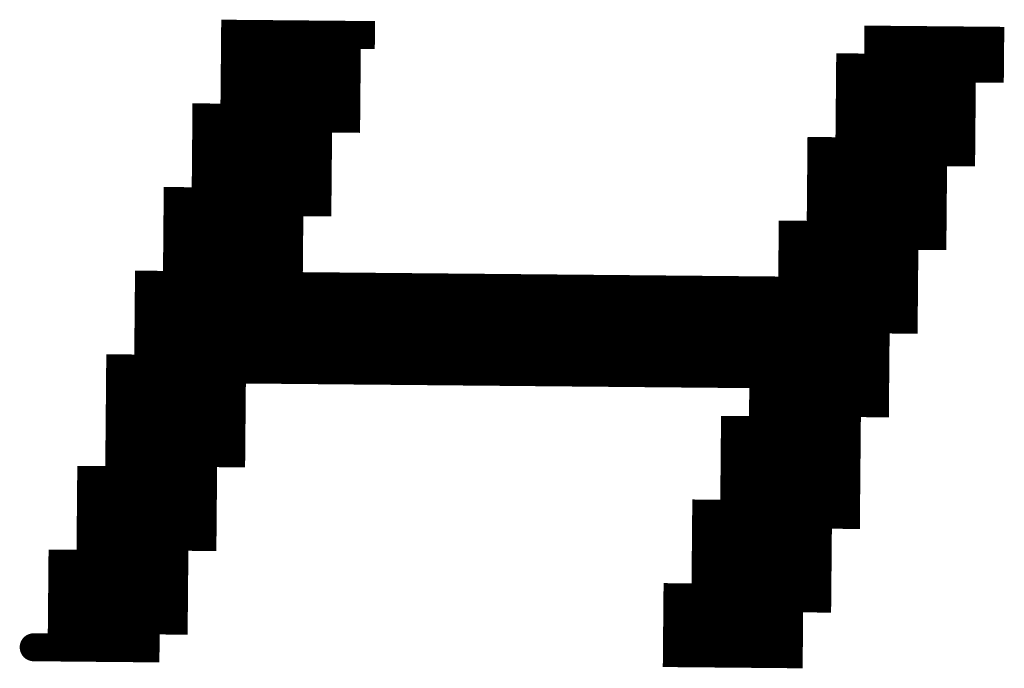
# Model space of a CAD drawing. Extents: x 63 to 129, y -4 to 99.
# Tile 28 of 69: x 77.182 to 78.077, y 7.379 to 7.968. Entities that reach past the tile are written whole.
import ezdxf

# ---------------------------------------------------------------- set-up
doc = ezdxf.new("R2010")
doc.units = 0
doc.layers.get('0').update_dxf_attribs({"linetype": 'CONTINUOUS'})
doc.layers.add('2D_LINE_29', color=112, linetype='CONTINUOUS')

# ---------------------------------------------------------------- blocks, each defined once
blk = doc.blocks.new('SMOOTH_0$0254')
at = {"const_width": 0.0127}
blk.add_lwpolyline([(-0.00635, 0, 1), (0.00635, 0, 1)], format="xyb", close=True, dxfattribs=at)
blk = doc.blocks.new('DRAWING_670')
at = {"layer": '2D_LINE_29', "const_width": 0.0254}
blk.add_lwpolyline([(0, 0), (-0.0254, -0.00023), (-0.0508, -0.00047), (-0.0762, -0.0007), (-0.1016, -0.00093)], dxfattribs=at)
at = {"layer": '2D_LINE_29'}
for p in [(-0.0254, -0.00023), (0, 0)]:
    blk.add_blockref('SMOOTH_0$0254', p, dxfattribs=at)
blk = doc.blocks.new('DRAWING_687')
at = {"layer": '2D_LINE_29', "const_width": 0.0254}
blk.add_lwpolyline([(0, 0), (-0.0254, -0.00023), (-0.0508, -0.00047), (-0.0762, -0.0007), (-0.1016, -0.00093)], dxfattribs=at)
at = {"layer": '2D_LINE_29'}
for p in [(-0.0254, -0.00023), (0, 0)]:
    blk.add_blockref('SMOOTH_0$0254', p, dxfattribs=at)
blk = doc.blocks.new('DRAWING_738')
at = {"layer": '2D_LINE_29', "const_width": 0.0254}
blk.add_lwpolyline([(0, 0), (-0.0254, -0.00023), (-0.0508, -0.00047), (-0.0762, -0.0007), (-0.1016, -0.00093)], dxfattribs=at)
at = {"layer": '2D_LINE_29'}
for p in [(-0.0254, -0.00023), (0, 0)]:
    blk.add_blockref('SMOOTH_0$0254', p, dxfattribs=at)
blk = doc.blocks.new('DRAWING_762')
at = {"layer": '2D_LINE_29', "const_width": 0.0254}
blk.add_lwpolyline([(0, 0), (-0.0254, -0.00023), (-0.0508, -0.00047), (-0.0762, -0.0007), (-0.1016, -0.00093)], dxfattribs=at)
at = {"layer": '2D_LINE_29'}
for p in [(-0.0254, -0.00023), (0, 0)]:
    blk.add_blockref('SMOOTH_0$0254', p, dxfattribs=at)
blk = doc.blocks.new('DRAWING_773')
at = {"layer": '2D_LINE_29', "const_width": 0.0254}
blk.add_lwpolyline([(0, 0), (-0.0254, -0.00023), (-0.0508, -0.00047), (-0.0762, -0.0007), (-0.1016, -0.00093)], dxfattribs=at)
at = {"layer": '2D_LINE_29'}
for p in [(-0.0254, -0.00023), (0, 0)]:
    blk.add_blockref('SMOOTH_0$0254', p, dxfattribs=at)
blk = doc.blocks.new('DRAWING_774')
at = {"layer": '2D_LINE_29', "const_width": 0.0254}
blk.add_lwpolyline([(0, 0), (-0.0254, -0.00023), (-0.0508, -0.00047), (-0.0762, -0.0007), (-0.1016, -0.00093)], dxfattribs=at)
at = {"layer": '2D_LINE_29'}
for p in [(-0.0254, -0.00023), (0, 0)]:
    blk.add_blockref('SMOOTH_0$0254', p, dxfattribs=at)
blk = doc.blocks.new('DRAWING_785')
at = {"layer": '2D_LINE_29', "const_width": 0.0254}
blk.add_lwpolyline([(0, 0), (-0.0254, -0.00023), (-0.0508, -0.00047), (-0.0762, -0.0007), (-0.1016, -0.00093)], dxfattribs=at)
at = {"layer": '2D_LINE_29'}
for p in [(-0.0254, -0.00023), (0, 0)]:
    blk.add_blockref('SMOOTH_0$0254', p, dxfattribs=at)
blk = doc.blocks.new('DRAWING_799')
at = {"layer": '2D_LINE_29', "const_width": 0.0254}
blk.add_lwpolyline([(0, 0), (-0.0254, -0.00023), (-0.0508, -0.00047), (-0.0762, -0.0007), (-0.1016, -0.00093)], dxfattribs=at)
at = {"layer": '2D_LINE_29'}
for p in [(-0.0254, -0.00023), (0, 0)]:
    blk.add_blockref('SMOOTH_0$0254', p, dxfattribs=at)
blk = doc.blocks.new('DRAWING_810')
at = {"layer": '2D_LINE_29', "const_width": 0.0254}
blk.add_lwpolyline([(0, 0), (-0.0254, -0.00023), (-0.0508, -0.00047), (-0.0762, -0.0007), (-0.1016, -0.00093)], dxfattribs=at)
at = {"layer": '2D_LINE_29'}
for p in [(-0.0254, -0.00023), (0, 0)]:
    blk.add_blockref('SMOOTH_0$0254', p, dxfattribs=at)
blk = doc.blocks.new('DRAWING_811')
at = {"layer": '2D_LINE_29', "const_width": 0.0254}
blk.add_lwpolyline([(0, 0), (-0.0254, -0.00023), (-0.0508, -0.00047), (-0.0762, -0.0007), (-0.1016, -0.00093)], dxfattribs=at)
at = {"layer": '2D_LINE_29'}
for p in [(-0.0254, -0.00023), (0, 0)]:
    blk.add_blockref('SMOOTH_0$0254', p, dxfattribs=at)
blk = doc.blocks.new('DRAWING_833')
at = {"layer": '2D_LINE_29', "const_width": 0.0254}
blk.add_lwpolyline([(0, 0), (-0.0254, -0.00023), (-0.0508, -0.00047), (-0.0762, -0.0007), (-0.1016, -0.00093), (-0.12699, -0.00116), (-0.15239, -0.0014), (-0.17779, -0.00163), (-0.20319, -0.00186), (-0.22859, -0.0021), (-0.25399, -0.00233), (-0.27939, -0.00256), (-0.30479, -0.0028), (-0.33019, -0.00303), (-0.35559, -0.00326), (-0.38098, -0.0035), (-0.40638, -0.00373), (-0.43178, -0.00396), (-0.45718, -0.00419), (-0.48258, -0.00443), (-0.50798, -0.00466), (-0.53338, -0.00489), (-0.55878, -0.00513), (-0.58418, -0.00536), (-0.60957, -0.00559), (-0.63497, -0.00583), (-0.66037, -0.00606), (-0.68577, -0.00629), (-0.686, 0.01911), (-0.68624, 0.04451), (-0.68647, 0.06991), (-0.6867, 0.0953), (-0.68694, 0.1207), (-0.68717, 0.1461), (-0.6874, 0.1715), (-0.68764, 0.1969), (-0.68787, 0.2223), (-0.6881, 0.2477)], dxfattribs=at)
at = {"layer": '2D_LINE_29'}
for p in [(-0.0254, -0.00023), (0, 0)]:
    blk.add_blockref('SMOOTH_0$0254', p, dxfattribs=at)
blk = doc.blocks.new('DRAWING_843')
at = {"layer": '2D_LINE_29', "const_width": 0.0254}
blk.add_lwpolyline([(0, 0), (-0.0254, -0.00023), (-0.0508, -0.00047), (-0.0762, -0.0007), (-0.1016, -0.00093), (-0.12699, -0.00117), (-0.15239, -0.0014), (-0.17779, -0.00163), (-0.20319, -0.00186), (-0.22859, -0.0021), (-0.25399, -0.00233), (-0.27939, -0.00256), (-0.30479, -0.0028), (-0.33019, -0.00303), (-0.35558, -0.00326), (-0.38098, -0.0035), (-0.40638, -0.00373), (-0.43178, -0.00396), (-0.45718, -0.00419), (-0.48258, -0.00443), (-0.50798, -0.00466), (-0.53338, -0.00489), (-0.55878, -0.00513), (-0.58418, -0.00536), (-0.60957, -0.00559), (-0.63497, -0.00583), (-0.66037, -0.00606)], dxfattribs=at)
at = {"layer": '2D_LINE_29'}
for p in [(-0.0254, -0.00023), (0, 0)]:
    blk.add_blockref('SMOOTH_0$0254', p, dxfattribs=at)
blk = doc.blocks.new('DRAWING_854')
at = {"layer": '2D_LINE_29', "const_width": 0.0254}
blk.add_lwpolyline([(0, 0), (-0.00023, 0.0254), (-0.00047, 0.0508), (-0.0007, 0.0762), (-0.00093, 0.1016), (-0.00117, 0.12699), (-0.0014, 0.15239), (-0.00163, 0.17779), (-0.00186, 0.20319), (-0.0021, 0.22859), (-0.00233, 0.25399), (-0.00256, 0.27939), (-0.0028, 0.30479)], dxfattribs=at)
at = {"layer": '2D_LINE_29'}
for p in [(-0.00023, 0.0254), (0, 0)]:
    blk.add_blockref('SMOOTH_0$0254', p, dxfattribs=at)
blk = doc.blocks.new('DRAWING_855')
at = {"layer": '2D_LINE_29', "const_width": 0.0254}
blk.add_lwpolyline([(0, 0), (-0.00023, 0.0254), (-0.00047, 0.0508), (-0.0007, 0.0762), (-0.00093, 0.1016), (-0.00117, 0.12699), (-0.0014, 0.15239), (-0.00163, 0.17779), (-0.00186, 0.20319), (-0.0021, 0.22859), (-0.00233, 0.25399), (-0.00256, 0.27939), (-0.0028, 0.30479)], dxfattribs=at)
at = {"layer": '2D_LINE_29'}
for p in [(-0.00023, 0.0254), (0, 0)]:
    blk.add_blockref('SMOOTH_0$0254', p, dxfattribs=at)
blk = doc.blocks.new('DRAWING_856')
at = {"layer": '2D_LINE_29', "const_width": 0.0254}
blk.add_lwpolyline([(0, 0), (-0.00023, 0.0254), (-0.00047, 0.0508), (-0.0007, 0.0762)], dxfattribs=at)
at = {"layer": '2D_LINE_29'}
for p in [(-0.00023, 0.0254), (0, 0)]:
    blk.add_blockref('SMOOTH_0$0254', p, dxfattribs=at)
blk = doc.blocks.new('DRAWING_857')
at = {"layer": '2D_LINE_29', "const_width": 0.0254}
blk.add_lwpolyline([(0, 0), (-0.00023, 0.0254), (-0.00047, 0.0508), (-0.0007, 0.0762)], dxfattribs=at)
at = {"layer": '2D_LINE_29'}
for p in [(-0.00023, 0.0254), (0, 0)]:
    blk.add_blockref('SMOOTH_0$0254', p, dxfattribs=at)
blk = doc.blocks.new('DRAWING_858')
at = {"layer": '2D_LINE_29', "const_width": 0.0254}
blk.add_lwpolyline([(0, 0), (-0.00023, 0.0254), (-0.00047, 0.0508), (-0.0007, 0.0762)], dxfattribs=at)
at = {"layer": '2D_LINE_29'}
for p in [(-0.00023, 0.0254), (0, 0)]:
    blk.add_blockref('SMOOTH_0$0254', p, dxfattribs=at)
blk = doc.blocks.new('DRAWING_859')
at = {"layer": '2D_LINE_29', "const_width": 0.0254}
blk.add_lwpolyline([(0, 0), (-0.00023, 0.0254), (-0.00047, 0.0508), (-0.0007, 0.0762)], dxfattribs=at)
at = {"layer": '2D_LINE_29'}
for p in [(-0.00023, 0.0254), (0, 0)]:
    blk.add_blockref('SMOOTH_0$0254', p, dxfattribs=at)
blk = doc.blocks.new('DRAWING_860')
at = {"layer": '2D_LINE_29', "const_width": 0.0254}
blk.add_lwpolyline([(0, 0), (-0.00023, 0.0254), (-0.00047, 0.0508), (-0.0007, 0.0762)], dxfattribs=at)
at = {"layer": '2D_LINE_29'}
for p in [(-0.00023, 0.0254), (0, 0)]:
    blk.add_blockref('SMOOTH_0$0254', p, dxfattribs=at)
blk = doc.blocks.new('DRAWING_861')
at = {"layer": '2D_LINE_29', "const_width": 0.0254}
blk.add_lwpolyline([(0, 0), (-0.00023, 0.0254), (-0.00047, 0.0508), (-0.0007, 0.0762)], dxfattribs=at)
at = {"layer": '2D_LINE_29'}
for p in [(-0.00023, 0.0254), (0, 0)]:
    blk.add_blockref('SMOOTH_0$0254', p, dxfattribs=at)
blk = doc.blocks.new('DRAWING_862')
at = {"layer": '2D_LINE_29', "const_width": 0.0254}
blk.add_lwpolyline([(0, 0), (-0.00023, 0.0254), (-0.00047, 0.0508), (-0.0007, 0.0762)], dxfattribs=at)
at = {"layer": '2D_LINE_29'}
for p in [(-0.00023, 0.0254), (0, 0)]:
    blk.add_blockref('SMOOTH_0$0254', p, dxfattribs=at)
blk = doc.blocks.new('DRAWING_863')
at = {"layer": '2D_LINE_29', "const_width": 0.0254}
blk.add_lwpolyline([(0, 0), (-0.00023, 0.0254), (-0.00047, 0.0508), (-0.0007, 0.0762)], dxfattribs=at)
at = {"layer": '2D_LINE_29'}
for p in [(-0.00023, 0.0254), (0, 0)]:
    blk.add_blockref('SMOOTH_0$0254', p, dxfattribs=at)
blk = doc.blocks.new('DRAWING_864')
at = {"layer": '2D_LINE_29', "const_width": 0.0254}
blk.add_lwpolyline([(0, 0), (-0.00023, 0.0254), (-0.00047, 0.0508), (-0.0007, 0.0762)], dxfattribs=at)
at = {"layer": '2D_LINE_29'}
for p in [(-0.00023, 0.0254), (0, 0)]:
    blk.add_blockref('SMOOTH_0$0254', p, dxfattribs=at)
blk = doc.blocks.new('DRAWING_865')
at = {"layer": '2D_LINE_29', "const_width": 0.0254}
blk.add_lwpolyline([(0, 0), (-0.00023, 0.0254), (-0.00047, 0.0508), (-0.0007, 0.0762)], dxfattribs=at)
at = {"layer": '2D_LINE_29'}
for p in [(-0.00023, 0.0254), (0, 0)]:
    blk.add_blockref('SMOOTH_0$0254', p, dxfattribs=at)
blk = doc.blocks.new('DRAWING_866')
at = {"layer": '2D_LINE_29', "const_width": 0.0254}
blk.add_lwpolyline([(0, 0), (-0.00023, 0.0254), (-0.00047, 0.0508), (-0.0007, 0.0762)], dxfattribs=at)
at = {"layer": '2D_LINE_29'}
for p in [(-0.00023, 0.0254), (0, 0)]:
    blk.add_blockref('SMOOTH_0$0254', p, dxfattribs=at)
blk = doc.blocks.new('DRAWING_867')
at = {"layer": '2D_LINE_29', "const_width": 0.0254}
blk.add_lwpolyline([(0, 0), (-0.00023, 0.0254), (-0.00047, 0.0508), (-0.0007, 0.0762)], dxfattribs=at)
at = {"layer": '2D_LINE_29'}
for p in [(-0.00023, 0.0254), (0, 0)]:
    blk.add_blockref('SMOOTH_0$0254', p, dxfattribs=at)
blk = doc.blocks.new('DRAWING_868')
at = {"layer": '2D_LINE_29', "const_width": 0.0254}
blk.add_lwpolyline([(0, 0), (-0.00023, 0.0254), (-0.00047, 0.0508), (-0.0007, 0.0762)], dxfattribs=at)
at = {"layer": '2D_LINE_29'}
for p in [(-0.00023, 0.0254), (0, 0)]:
    blk.add_blockref('SMOOTH_0$0254', p, dxfattribs=at)
blk = doc.blocks.new('DRAWING_869')
at = {"layer": '2D_LINE_29', "const_width": 0.0254}
blk.add_lwpolyline([(0, 0), (-0.00023, 0.0254), (-0.00047, 0.0508), (-0.0007, 0.0762)], dxfattribs=at)
at = {"layer": '2D_LINE_29'}
for p in [(-0.00023, 0.0254), (0, 0)]:
    blk.add_blockref('SMOOTH_0$0254', p, dxfattribs=at)
blk = doc.blocks.new('DRAWING_870')
at = {"layer": '2D_LINE_29', "const_width": 0.0254}
blk.add_lwpolyline([(0, 0), (-0.00023, 0.0254), (-0.00047, 0.0508), (-0.0007, 0.0762)], dxfattribs=at)
at = {"layer": '2D_LINE_29'}
for p in [(-0.00023, 0.0254), (0, 0)]:
    blk.add_blockref('SMOOTH_0$0254', p, dxfattribs=at)
blk = doc.blocks.new('DRAWING_871')
at = {"layer": '2D_LINE_29', "const_width": 0.0254}
blk.add_lwpolyline([(0, 0), (-0.00023, 0.0254), (-0.00047, 0.0508), (-0.0007, 0.0762)], dxfattribs=at)
at = {"layer": '2D_LINE_29'}
for p in [(-0.00023, 0.0254), (0, 0)]:
    blk.add_blockref('SMOOTH_0$0254', p, dxfattribs=at)
blk = doc.blocks.new('DRAWING_905')
at = {"layer": '2D_LINE_29', "const_width": 0.0254}
blk.add_lwpolyline([(0, 0), (-0.0254, -0.00023), (-0.02563, 0.02517), (-0.05103, 0.02493), (-0.07643, 0.0247), (-0.10183, 0.02447), (-0.12723, 0.02423), (-0.15263, 0.024), (-0.17803, 0.02377), (-0.20342, 0.02353), (-0.22882, 0.0233), (-0.25422, 0.02307), (-0.27962, 0.02284), (-0.30502, 0.0226), (-0.33042, 0.02237), (-0.35582, 0.02214), (-0.38122, 0.0219), (-0.40662, 0.02167), (-0.43202, 0.02144), (-0.45741, 0.0212), (-0.48281, 0.02097), (-0.50821, 0.02074), (-0.53361, 0.02051), (-0.55901, 0.02027), (-0.58441, 0.02004), (-0.60981, 0.01981), (-0.63521, 0.01957), (-0.66061, 0.01934), (-0.686, 0.01911)], dxfattribs=at)
at = {"layer": '2D_LINE_29'}
for p in [(-0.05103, 0.02493), (-0.02563, 0.02517), (-0.0254, -0.00023), (0, 0)]:
    blk.add_blockref('SMOOTH_0$0254', p, dxfattribs=at)
blk = doc.blocks.new('DRAWING_906')
at = {"layer": '2D_LINE_29', "const_width": 0.0254}
blk.add_lwpolyline([(0, 0), (-0.0254, -0.00023), (-0.0508, -0.00047), (-0.0762, -0.0007), (-0.1016, -0.00093), (-0.10183, 0.02447), (-0.10206, 0.04987), (-0.1023, 0.07526), (-0.10253, 0.10066), (-0.10276, 0.12606), (-0.10299, 0.15146), (-0.10323, 0.17686), (-0.10346, 0.20226), (-0.10369, 0.22766), (-0.10393, 0.25306), (-0.10416, 0.27846), (-0.07876, 0.27869)], dxfattribs=at)
at = {"layer": '2D_LINE_29'}
for p in [(-0.0254, -0.00023), (0, 0)]:
    blk.add_blockref('SMOOTH_0$0254', p, dxfattribs=at)
blk = doc.blocks.new('DRAWING_923')
at = {"layer": '2D_LINE_29', "const_width": 0.0254}
blk.add_lwpolyline([(0, 0), (-0.0254, -0.00023), (-0.02563, 0.02517), (-0.05103, 0.02493), (-0.07643, 0.0247), (-0.10183, 0.02447)], dxfattribs=at)
at = {"layer": '2D_LINE_29'}
for p in [(-0.05103, 0.02493), (-0.02563, 0.02517), (-0.0254, -0.00023), (0, 0)]:
    blk.add_blockref('SMOOTH_0$0254', p, dxfattribs=at)
blk = doc.blocks.new('DRAWING_933')
at = {"layer": '2D_LINE_29', "const_width": 0.0254}
blk.add_lwpolyline([(0, 0), (-0.0254, -0.00023), (-0.02563, 0.02517), (-0.05103, 0.02493), (-0.07643, 0.0247), (-0.10183, 0.02447)], dxfattribs=at)
at = {"layer": '2D_LINE_29'}
for p in [(-0.05103, 0.02493), (-0.02563, 0.02517), (-0.0254, -0.00023), (0, 0)]:
    blk.add_blockref('SMOOTH_0$0254', p, dxfattribs=at)
blk = doc.blocks.new('DRAWING_934')
at = {"layer": '2D_LINE_29', "const_width": 0.0254}
blk.add_lwpolyline([(0, 0), (-0.0254, -0.00023), (-0.0508, -0.00047), (-0.0762, -0.0007), (-0.1016, -0.00093)], dxfattribs=at)
at = {"layer": '2D_LINE_29'}
for p in [(-0.0254, -0.00023), (0, 0)]:
    blk.add_blockref('SMOOTH_0$0254', p, dxfattribs=at)
blk = doc.blocks.new('DRAWING_960')
at = {"layer": '2D_LINE_29', "const_width": 0.0254}
blk.add_lwpolyline([(0, 0), (-0.0254, -0.00023), (-0.0508, -0.00047), (-0.0762, -0.0007), (-0.1016, -0.00093)], dxfattribs=at)
at = {"layer": '2D_LINE_29'}
for p in [(-0.0254, -0.00023), (0, 0)]:
    blk.add_blockref('SMOOTH_0$0254', p, dxfattribs=at)
blk = doc.blocks.new('DRAWING_971')
at = {"layer": '2D_LINE_29', "const_width": 0.0254}
blk.add_lwpolyline([(0, 0), (-0.0254, -0.00023), (-0.0508, -0.00047), (-0.0762, -0.0007), (-0.1016, -0.00093)], dxfattribs=at)
at = {"layer": '2D_LINE_29'}
for p in [(-0.0254, -0.00023), (0, 0)]:
    blk.add_blockref('SMOOTH_0$0254', p, dxfattribs=at)
blk = doc.blocks.new('DRAWING_981')
at = {"layer": '2D_LINE_29', "const_width": 0.0254}
blk.add_lwpolyline([(0, 0), (-0.0254, -0.00023), (-0.0508, -0.00047), (-0.0762, -0.0007), (-0.1016, -0.00093), (-0.10183, 0.02447), (-0.10206, 0.04987), (-0.10229, 0.07526), (-0.10253, 0.10066), (-0.10276, 0.12606), (-0.10299, 0.15146), (-0.10323, 0.17686), (-0.10346, 0.20226), (-0.10369, 0.22766), (-0.10393, 0.25306), (-0.10416, 0.27846), (-0.10439, 0.30386), (-0.10463, 0.32925), (-0.10486, 0.35465), (-0.10509, 0.38005), (-0.13049, 0.37982), (-0.13072, 0.40522), (-0.13096, 0.43062), (-0.13119, 0.45602), (-0.25818, 0.45485)], dxfattribs=at)
at = {"layer": '2D_LINE_29'}
for p in [(-0.0254, -0.00023), (0, 0)]:
    blk.add_blockref('SMOOTH_0$0254', p, dxfattribs=at)
blk = doc.blocks.new('DRAWING_982')
at = {"layer": '2D_LINE_29', "const_width": 0.0254}
blk.add_lwpolyline([(0, 0), (-0.0254, -0.00023), (-0.0508, -0.00047), (-0.0762, -0.0007), (-0.1016, -0.00093)], dxfattribs=at)
at = {"layer": '2D_LINE_29'}
for p in [(-0.0254, -0.00023), (0, 0)]:
    blk.add_blockref('SMOOTH_0$0254', p, dxfattribs=at)
blk = doc.blocks.new('DRAWING_990')
at = {"layer": '2D_LINE_29', "const_width": 0.0254}
blk.add_lwpolyline([(0, 0), (-0.0254, -0.00023), (-0.0508, -0.00047), (-0.0762, -0.0007), (-0.1016, -0.00093)], dxfattribs=at)
at = {"layer": '2D_LINE_29'}
for p in [(-0.0254, -0.00023), (0, 0)]:
    blk.add_blockref('SMOOTH_0$0254', p, dxfattribs=at)
blk = doc.blocks.new('DRAWING_1002')
at = {"layer": '2D_LINE_29', "const_width": 0.0254}
blk.add_lwpolyline([(0, 0), (-0.0254, -0.00023), (-0.02563, 0.02517), (-0.05103, 0.02493), (-0.07643, 0.0247), (-0.10183, 0.02447)], dxfattribs=at)
at = {"layer": '2D_LINE_29'}
for p in [(-0.05103, 0.02493), (-0.02563, 0.02517), (-0.0254, -0.00023), (0, 0)]:
    blk.add_blockref('SMOOTH_0$0254', p, dxfattribs=at)
blk = doc.blocks.new('DRAWING_1011')
at = {"layer": '2D_LINE_29', "const_width": 0.0254}
blk.add_lwpolyline([(0, 0), (-0.0254, -0.00023), (-0.02563, 0.02517), (-0.05103, 0.02493), (-0.07643, 0.0247), (-0.10183, 0.02447)], dxfattribs=at)
at = {"layer": '2D_LINE_29'}
for p in [(-0.05103, 0.02493), (-0.02563, 0.02517), (-0.0254, -0.00023), (0, 0)]:
    blk.add_blockref('SMOOTH_0$0254', p, dxfattribs=at)
blk = doc.blocks.new('DRAWING_1012')
at = {"layer": '2D_LINE_29', "const_width": 0.0254}
blk.add_lwpolyline([(0, 0), (-0.0254, -0.00023), (-0.0508, -0.00047), (-0.0762, -0.0007), (-0.1016, -0.00093)], dxfattribs=at)
at = {"layer": '2D_LINE_29'}
for p in [(-0.0254, -0.00023), (0, 0)]:
    blk.add_blockref('SMOOTH_0$0254', p, dxfattribs=at)
blk = doc.blocks.new('DRAWING_1024')
at = {"layer": '2D_LINE_29', "const_width": 0.0254}
blk.add_lwpolyline([(0, 0), (0.0254, 0.00023), (0.0508, 0.00047), (0.0762, 0.0007), (0.1016, 0.00093), (0.10183, -0.02447), (0.10206, -0.04987), (0.10229, -0.07526), (0.12769, -0.07503), (0.12793, -0.10043), (0.12816, -0.12583), (0.12839, -0.15123), (0.12863, -0.17663), (0.12886, -0.20203), (0.10346, -0.20226), (0.07806, -0.20249), (0.05266, -0.20273), (0.05243, -0.17733), (0.0522, -0.15193), (0.05196, -0.12653), (0.05173, -0.10113), (0.0515, -0.07573), (0.05126, -0.05033), (0.05103, -0.02493), (0.0508, 0.00047), (0.05056, 0.02587), (0.05033, 0.05126), (0.0501, 0.07666), (0.04987, 0.10206), (0.04963, 0.12746), (0.0494, 0.15286), (0.04917, 0.17826), (0.02377, 0.17803), (-0.00163, 0.17779), (-0.00186, 0.20319), (-0.0021, 0.22859), (-0.00233, 0.25399), (-0.02773, 0.25376), (-0.05313, 0.25352), (-0.07853, 0.25329), (-0.10393, 0.25306), (-0.10416, 0.27846), (-0.10439, 0.30386), (-0.10463, 0.32925), (-0.10486, 0.35465)], dxfattribs=at)
at = {"layer": '2D_LINE_29'}
for p in [(0, 0), (0.0254, 0.00023)]:
    blk.add_blockref('SMOOTH_0$0254', p, dxfattribs=at)
blk = doc.blocks.new('DRAWING_1067')
at = {"layer": '2D_LINE_29', "const_width": 0.0254}
blk.add_lwpolyline([(0, 0), (-0.0254, -0.00023), (-0.0508, -0.00047), (-0.0762, -0.0007), (-0.1016, -0.00093), (-0.10183, 0.02447), (-0.12723, 0.02423), (-0.12746, 0.04963), (-0.12769, 0.07503), (-0.12793, 0.10043), (-0.12816, 0.12583), (-0.12839, 0.15123), (-0.12863, 0.17663), (-0.12886, 0.20203), (-0.12909, 0.22743), (-0.12933, 0.25282), (-0.12956, 0.27822), (-0.12979, 0.30362), (-0.13002, 0.32902), (-0.13026, 0.35442), (-0.13049, 0.37982), (-0.13072, 0.40522), (-0.15612, 0.40498), (-0.18152, 0.40475), (-0.18175, 0.43015), (-0.18199, 0.45555), (-0.18222, 0.48095), (-0.20762, 0.48072), (-0.23302, 0.48048), (-0.25842, 0.48025), (-0.28382, 0.48002), (-0.28405, 0.50542), (-0.28428, 0.53081), (-0.28451, 0.55621)], dxfattribs=at)
at = {"layer": '2D_LINE_29'}
for p in [(-0.0254, -0.00023), (0, 0)]:
    blk.add_blockref('SMOOTH_0$0254', p, dxfattribs=at)
blk = doc.blocks.new('DRAWING_1068')
at = {"layer": '2D_LINE_29', "const_width": 0.0254}
blk.add_lwpolyline([(0, 0), (-0.00023, 0.0254), (-0.00047, 0.0508), (-0.0007, 0.0762), (-0.0261, 0.07596), (-0.02633, 0.10136), (-0.02656, 0.12676), (-0.0268, 0.15216), (-0.0522, 0.15193), (-0.07759, 0.15169), (-0.10299, 0.15146), (-0.12839, 0.15123)], dxfattribs=at)
at = {"layer": '2D_LINE_29'}
for p in [(-0.00023, 0.0254), (0, 0)]:
    blk.add_blockref('SMOOTH_0$0254', p, dxfattribs=at)
blk = doc.blocks.new('DRAWING_1069')
at = {"layer": '2D_LINE_29', "const_width": 0.0254}
blk.add_lwpolyline([(0, 0), (-0.00023, 0.0254), (-0.02563, 0.02517), (-0.05103, 0.02493), (-0.05126, 0.05033), (-0.0515, 0.07573), (-0.05173, 0.10113), (-0.05196, 0.12653), (-0.0522, 0.15193), (-0.05243, 0.17733), (-0.07783, 0.17709), (-0.10323, 0.17686), (-0.12863, 0.17663), (-0.12886, 0.20203), (-0.12909, 0.22743), (-0.12932, 0.25282), (-0.12956, 0.27822), (-0.12979, 0.30362), (-0.13002, 0.32902), (-0.13026, 0.35442), (-0.13049, 0.37982), (-0.13072, 0.40522), (-0.15612, 0.40498), (-0.18152, 0.40475), (-0.20692, 0.40452), (-0.20715, 0.42992), (-0.20739, 0.45532), (-0.20762, 0.48072), (-0.20785, 0.50611), (-0.20809, 0.53151), (-0.20832, 0.55691)], dxfattribs=at)
at = {"layer": '2D_LINE_29'}
for p in [(-0.02563, 0.02517), (-0.00023, 0.0254), (0, 0)]:
    blk.add_blockref('SMOOTH_0$0254', p, dxfattribs=at)
blk = doc.blocks.new('DRAWING_1070')
at = {"layer": '2D_LINE_29', "const_width": 0.0254}
blk.add_lwpolyline([(0, 0), (-0.00023, 0.0254), (-0.00047, 0.0508), (-0.0007, 0.0762), (-0.00093, 0.1016), (-0.00116, 0.12699), (-0.0014, 0.15239), (-0.00163, 0.17779), (-0.00186, 0.20319), (-0.0021, 0.22859), (-0.00233, 0.25399), (-0.02773, 0.25376), (-0.02796, 0.27916), (-0.02819, 0.30455), (-0.02843, 0.32995), (-0.05383, 0.32972), (-0.07923, 0.32949), (-0.10462, 0.32925), (-0.13002, 0.32902), (-0.15542, 0.32879), (-0.6126, 0.32459), (-0.638, 0.32436), (-0.6634, 0.32413), (-0.6888, 0.32389), (-0.7142, 0.32366)], dxfattribs=at)
at = {"layer": '2D_LINE_29'}
for p in [(-0.00023, 0.0254), (0, 0)]:
    blk.add_blockref('SMOOTH_0$0254', p, dxfattribs=at)
blk = doc.blocks.new('DRAWING_1071')
at = {"layer": '2D_LINE_29', "const_width": 0.0254}
blk.add_lwpolyline([(0, 0), (0.0254, 0.00023), (0.02517, 0.02563), (0.02493, 0.05103), (-0.00047, 0.0508), (-0.02586, 0.05056), (-0.0261, 0.07596), (-0.02633, 0.10136), (-0.02656, 0.12676), (-0.05196, 0.12653), (-0.07736, 0.1263), (-0.10276, 0.12606), (-0.12816, 0.12583), (-0.12839, 0.15123), (-0.12863, 0.17663), (-0.12886, 0.20203), (-0.12909, 0.22743), (-0.12932, 0.25282), (-0.12956, 0.27822), (-0.12979, 0.30362), (-0.13002, 0.32902), (-0.13026, 0.35442), (-0.13049, 0.37982), (-0.15589, 0.37959), (-0.18129, 0.37935), (-0.20669, 0.37912), (-0.20692, 0.40452), (-0.20715, 0.42992), (-0.20739, 0.45532), (-0.20762, 0.48072), (-0.20785, 0.50611), (-0.20808, 0.53151), (-0.20832, 0.55691)], dxfattribs=at)
at = {"layer": '2D_LINE_29'}
for p in [(0.02517, 0.02563), (0, 0), (0.0254, 0.00023)]:
    blk.add_blockref('SMOOTH_0$0254', p, dxfattribs=at)
blk = doc.blocks.new('DRAWING_1072')
at = {"layer": '2D_LINE_29', "const_width": 0.0254}
blk.add_lwpolyline([(0, 0), (-0.00023, 0.0254), (-0.00047, 0.0508), (-0.02587, 0.05057), (-0.05126, 0.05033), (-0.07666, 0.0501), (-0.0769, 0.0755), (-0.07713, 0.1009), (-0.07736, 0.1263), (-0.0776, 0.15169), (-0.07783, 0.17709), (-0.07806, 0.20249), (-0.07829, 0.22789), (-0.07853, 0.25329), (-0.07876, 0.27869), (-0.07899, 0.30409), (-0.07923, 0.32949), (-0.07946, 0.35489), (-0.07969, 0.38029), (-0.07993, 0.40568), (-0.08016, 0.43108), (-0.08039, 0.45648), (-0.10579, 0.45625), (-0.10602, 0.48165), (-0.10626, 0.50705), (-0.10649, 0.53245), (-0.13189, 0.53221), (-0.13212, 0.55761), (-0.23372, 0.55668), (-0.23348, 0.53128), (-0.20809, 0.53151), (-0.18269, 0.53175), (-0.15729, 0.53198), (-0.13189, 0.53221), (-0.13166, 0.50681), (-0.15705, 0.50658), (-0.18245, 0.50635), (-0.20785, 0.50611)], dxfattribs=at)
at = {"layer": '2D_LINE_29'}
for p in [(-0.00023, 0.0254), (0, 0)]:
    blk.add_blockref('SMOOTH_0$0254', p, dxfattribs=at)
blk = doc.blocks.new('DRAWING_1073')
at = {"layer": '2D_LINE_29', "const_width": 0.0254}
blk.add_lwpolyline([(0, 0), (-0.00023, 0.0254), (-0.00047, 0.0508), (-0.0007, 0.0762), (-0.00093, 0.1016), (-0.00116, 0.12699), (-0.0014, 0.15239), (-0.00163, 0.17779), (-0.00186, 0.20319), (-0.0021, 0.22859), (-0.00233, 0.25399), (-0.00256, 0.27939), (-0.0028, 0.30479), (-0.00303, 0.33019)], dxfattribs=at)
at = {"layer": '2D_LINE_29'}
for p in [(-0.00023, 0.0254), (0, 0)]:
    blk.add_blockref('SMOOTH_0$0254', p, dxfattribs=at)

msp = doc.modelspace()

# ---------------------------------------------------------------- block references
at = {"xscale": -1}
for name, p in [('DRAWING_981', (77.24683, 7.49905)), ('DRAWING_854', (77.40062, 7.65005)), ('DRAWING_1067', (77.1951, 7.39792)), ('DRAWING_1069', (77.2459, 7.39746)), ('DRAWING_833', (77.29949, 7.70178)), ('DRAWING_855', (77.42602, 7.64982)), ('DRAWING_1071', (77.80467, 7.39233)), ('DRAWING_1024', (77.93353, 7.59436)), ('DRAWING_1072', (77.83007, 7.3921)), ('DRAWING_670', (77.37778, 7.92967)), ('DRAWING_687', (77.37755, 7.90427)), ('DRAWING_906', (77.85757, 7.62046)), ('DRAWING_738', (77.93609, 7.87375)), ('DRAWING_762', (77.35169, 7.85371)), ('DRAWING_773', (77.35145, 7.82831)), ('DRAWING_774', (77.91023, 7.82318)), ('DRAWING_785', (77.91, 7.79778)), ('DRAWING_799', (77.32559, 7.77774)), ('DRAWING_810', (77.32536, 7.75234)), ('DRAWING_811', (77.88413, 7.74722)), ('DRAWING_1070', (77.2713, 7.39722)), ('DRAWING_856', (77.45142, 7.64958)), ('DRAWING_857', (77.47682, 7.64935)), ('DRAWING_858', (77.50222, 7.64912)), ('DRAWING_859', (77.52761, 7.64888)), ('DRAWING_860', (77.55301, 7.64865)), ('DRAWING_861', (77.57841, 7.64842)), ('DRAWING_862', (77.60381, 7.64818)), ('DRAWING_863', (77.62921, 7.64795)), ('DRAWING_864', (77.65461, 7.64772)), ('DRAWING_865', (77.68001, 7.64749)), ('DRAWING_866', (77.70541, 7.64725)), ('DRAWING_867', (77.73081, 7.64702)), ('DRAWING_868', (77.7562, 7.64679)), ('DRAWING_869', (77.7816, 7.64655)), ('DRAWING_870', (77.807, 7.64632)), ('DRAWING_871', (77.8324, 7.64609)), ('DRAWING_1073', (77.85547, 7.39187)), ('DRAWING_843', (77.29926, 7.67638)), ('DRAWING_905', (77.27339, 7.62582)), ('DRAWING_923', (77.27316, 7.60042)), ('DRAWING_933', (77.27293, 7.57502)), ('DRAWING_934', (77.8317, 7.56989)), ('DRAWING_1068', (77.2205, 7.39769)), ('DRAWING_960', (77.83147, 7.54449)), ('DRAWING_971', (77.24706, 7.52445)), ('DRAWING_982', (77.8056, 7.49393)), ('DRAWING_1002', (77.22096, 7.44849)), ('DRAWING_990', (77.80537, 7.46853)), ('DRAWING_1011', (77.22073, 7.42309)), ('DRAWING_1012', (77.77951, 7.41796))]:
    msp.add_blockref(name, p, dxfattribs=at)

doc.saveas('drawing.dxf')
